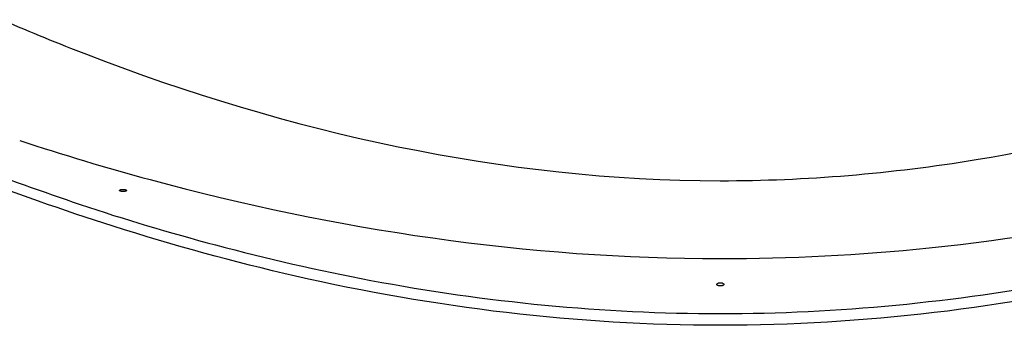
# Model space of a CAD drawing. Header units: millimetres. Extents: x 0 to 297, y 0 to 210.
# Tile 21 of 27: x 196.33 to 200.83, y 174.11 to 175.51. Entities that reach past the tile are written whole.
import ezdxf

# ---------------------------------------------------------------- set-up
doc = ezdxf.new("R2010")
doc.units = ezdxf.units.MM
doc.header["$LTSCALE"] = 16.335
doc.layers.get('0').update_dxf_attribs({"linetype": 'CONTINUOUS'})
doc.layers.add('AXES_REF', color=7, linetype='CONTINUOUS')

msp = doc.modelspace()

# ---------------------------------------------------------------- linework, layer by layer
at = {"color": 9, "linetype": 'Continuous'}
for points, knots in [([(196.2522, 175.5071), (196.3788, 175.4526), (197.416, 175.0268), (198.5473, 174.7736), (199.5318, 174.7735)], [0, 0, 0, 0, 0.122848, 1, 1, 1, 1]), ([(199.5318, 174.7735), (199.9228, 174.7736), (201.0513, 174.8685), (202.1389, 175.2171), (202.8149, 175.5086)], [0, 0, 0, 0, 0.346864, 1, 1, 1, 1]), ([(196.33, 174.957), (196.5272, 174.8925), (197.565, 174.5803), (198.655, 174.4179), (199.5318, 174.4179)], [0, 0, 0, 0, 0.191334, 1, 1, 1, 1]), ([(199.5318, 174.4179), (199.8502, 174.4179), (200.9358, 174.4741), (202.0046, 174.7189), (202.7336, 174.957)], [0, 0, 0, 0, 0.293382, 1, 1, 1, 1])]:
    msp.add_open_spline(points, degree=3, knots=knots, dxfattribs=at)
at = {"color": 7, "linetype": 'Continuous'}
for points, knots in [([(195.3918, 175.1381), (195.4126, 175.1169), (195.5343, 175.0919), (195.7536, 174.9716), (196.1372, 174.8325), (196.6366, 174.6486), (197.2498, 174.4663), (198.2177, 174.2436), (199.5318, 174.1146), (200.8459, 174.2436), (201.8138, 174.4663), (202.427, 174.6486), (202.9264, 174.8325), (203.31, 174.9716), (203.5293, 175.0919), (203.651, 175.1169), (203.6718, 175.1381)], [0, 0, 0, 0, 0.010405, 0.04078, 0.08896, 0.152183, 0.227663, 0.312738, 0.5, 0.687262, 0.772337, 0.847817, 0.91104, 0.95922, 0.989595, 1, 1, 1, 1]), ([(197.5903, 174.338), (197.3098, 174.4019), (196.5674, 174.6065), (195.8489, 174.8866), (195.4091, 175.0824)], [0, 0, 0, 0, 0.374068, 1, 1, 1, 1]), ([(201.4733, 174.338), (200.8381, 174.1931), (199.5318, 174.0341), (198.2255, 174.1931), (197.5903, 174.338)], [0, 0, 0, 0, 0.5, 1, 1, 1, 1])]:
    msp.add_open_spline(points, degree=3, knots=knots, dxfattribs=at)
at = {"layer": 'AXES_REF', "color": 7, "linetype": 'Continuous'}
for points in [[(196.7864, 174.7291), (196.7867, 174.73), (196.7874, 174.7308), (196.7885, 174.7316), (196.7901, 174.7323), (196.7922, 174.7329), (196.7944, 174.7334), (196.7969, 174.7337), (196.7996, 174.7339), (196.8023, 174.734), (196.8051, 174.7339), (196.8078, 174.7337), (196.8103, 174.7334), (196.8125, 174.7329), (196.8146, 174.7323), (196.8162, 174.7316), (196.8173, 174.7308), (196.818, 174.73), (196.8184, 174.7291)], [(196.8184, 174.7291), (196.8181, 174.7282), (196.8173, 174.7274), (196.8162, 174.7266), (196.8146, 174.726), (196.8126, 174.7253), (196.8103, 174.7248), (196.8078, 174.7245), (196.8051, 174.7243), (196.8024, 174.7242), (196.7997, 174.7243), (196.7969, 174.7245), (196.7945, 174.7248), (196.7922, 174.7253), (196.7902, 174.7259), (196.7886, 174.7266), (196.7874, 174.7274), (196.7867, 174.7282), (196.7864, 174.7291)], [(199.5158, 174.3004), (199.5161, 174.3018), (199.5169, 174.303), (199.518, 174.3041), (199.5197, 174.3051), (199.5217, 174.306), (199.524, 174.3067), (199.5264, 174.3072), (199.5291, 174.3076), (199.5318, 174.3077), (199.5345, 174.3076), (199.5372, 174.3073), (199.5396, 174.3067), (199.5419, 174.306), (199.5439, 174.3051), (199.5456, 174.3041), (199.5467, 174.303), (199.5475, 174.3018), (199.5478, 174.3004)], [(199.5478, 174.3004), (199.5475, 174.299), (199.5467, 174.2978), (199.5456, 174.2967), (199.5439, 174.2957), (199.5419, 174.2948), (199.5396, 174.294), (199.5372, 174.2935), (199.5345, 174.2932), (199.5318, 174.2931), (199.5291, 174.2932), (199.5264, 174.2935), (199.524, 174.294), (199.5217, 174.2948), (199.5197, 174.2957), (199.518, 174.2967), (199.5169, 174.2978), (199.5161, 174.299), (199.5158, 174.3004)]]:
    msp.add_lwpolyline(points, dxfattribs=at)

doc.saveas('drawing.dxf')
